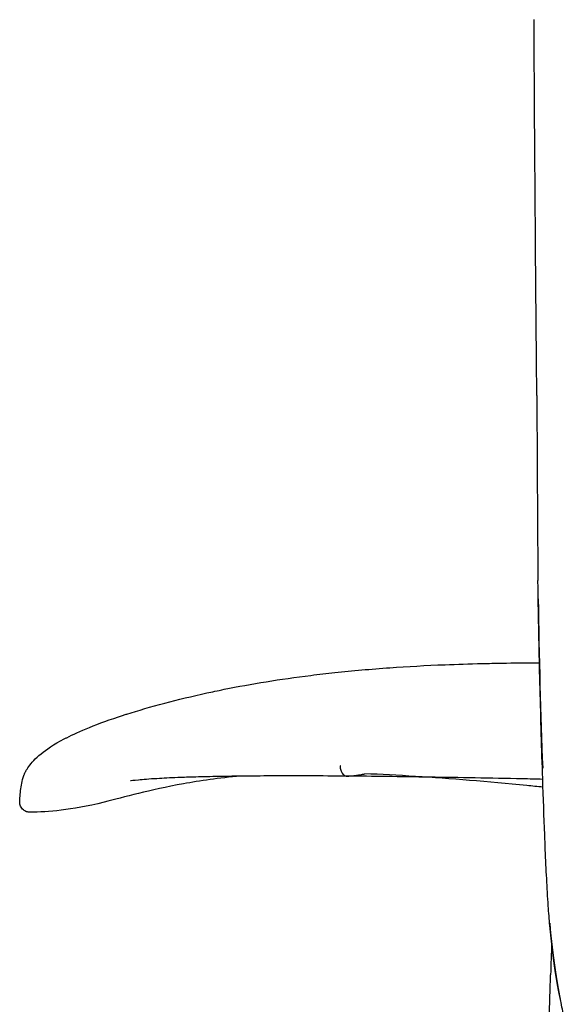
# Model space of a CAD drawing. Header units: millimetres. Extents: x -51070 to 51015663, y -411665 to 5486839.
# Tile 19 of 31: x 51015149 to 51015206, y 5485191 to 5485293. Entities that reach past the tile are written whole.
import ezdxf

# ---------------------------------------------------------------- set-up
doc = ezdxf.new("R2010")
doc.units = ezdxf.units.MM
doc.layers.add('08-01-2026-braccioli-080126', color=7, linetype='Continuous', true_color=0x000000)

msp = doc.modelspace()

# ---------------------------------------------------------------- linework, layer by layer
at = {"layer": '08-01-2026-braccioli-080126', "color": 7}
for points, knots in [([(51015202.6, 5485254.2), (51015202.55, 5485260.65), (51015202.48, 5485267.97), (51015202.39, 5485280.28), (51015202.35, 5485286.45), (51015202.32, 5485292.98)], [0, 0, 0, 0, 20.603976, 20.603976, 38.956088, 38.956088, 38.956088, 38.956088]), ([(51015202.6, 5485254.2), (51015202.55, 5485260.65), (51015202.48, 5485267.97), (51015202.39, 5485280.28), (51015202.35, 5485286.45), (51015202.32, 5485292.98)], [0, 0, 0, 0, 20.603976, 20.603976, 38.956088, 38.956088, 38.956088, 38.956088]), ([(51015203.21, 5485214.67), (51015203.11, 5485217.64), (51015203.02, 5485220.86), (51015202.86, 5485227.01), (51015202.79, 5485230.14), (51015202.75, 5485233.22)], [0, 0, 0, 0, 9.840789, 9.840789, 19.406291, 19.406291, 19.406291, 19.406291]), ([(51015149.64, 5485214.99), (51015149.64, 5485214.99), (51015149.65, 5485214.99), (51015149.65, 5485214.99), (51015149.65, 5485214.99), (51015149.65, 5485215), (51015149.65, 5485215), (51015149.65, 5485215.01), (51015149.65, 5485215.01), (51015149.66, 5485215.03), (51015149.67, 5485215.04), (51015149.67, 5485215.05), (51015149.67, 5485215.06), (51015149.69, 5485215.1), (51015149.71, 5485215.15), (51015149.74, 5485215.22), (51015149.75, 5485215.24), (51015149.79, 5485215.31), (51015149.81, 5485215.36), (51015149.92, 5485215.56), (51015150.03, 5485215.73), (51015150.16, 5485215.91), (51015150.16, 5485215.92), (51015150.16, 5485215.92), (51015150.17, 5485215.92), (51015150.43, 5485216.29), (51015150.83, 5485216.73), (51015151.42, 5485217.22), (51015151.97, 5485217.67), (51015152.73, 5485218.19), (51015153.81, 5485218.76), (51015153.9, 5485218.8), (51015153.98, 5485218.85), (51015154.08, 5485218.89), (51015154.7, 5485219.21), (51015155.47, 5485219.56), (51015157.4, 5485220.35), (51015158.55, 5485220.76), (51015159.92, 5485221.21), (51015160.04, 5485221.25), (51015160.16, 5485221.29), (51015160.29, 5485221.33), (51015161.43, 5485221.69), (51015162.74, 5485222.07), (51015165.55, 5485222.81), (51015167.01, 5485223.17), (51015168.55, 5485223.5), (51015168.8, 5485223.56), (51015169.08, 5485223.62), (51015169.65, 5485223.74), (51015169.97, 5485223.8), (51015170.34, 5485223.88), (51015173.15, 5485224.44), (51015176.11, 5485224.93), (51015179.27, 5485225.32), (51015180.09, 5485225.43), (51015180.92, 5485225.52), (51015181.76, 5485225.61), (51015183.57, 5485225.8), (51015185.46, 5485225.97), (51015187.44, 5485226.11), (51015189.25, 5485226.24), (51015191.15, 5485226.34), (51015193.14, 5485226.42), (51015194.37, 5485226.47), (51015195.64, 5485226.51), (51015196.96, 5485226.54), (51015197.62, 5485226.56), (51015198.3, 5485226.57), (51015198.99, 5485226.58), (51015200.24, 5485226.6), (51015201.54, 5485226.62), (51015202.88, 5485226.62)], [0, 0, 0, 0, 0.000293, 0.000293, 0.111429, 0.111429, 0.3337, 0.3337, 0.778243, 0.778243, 1.667328, 1.667328, 1.826505, 1.826505, 5.28311, 5.28311, 7.369213, 7.369213, 12.180154, 12.180154, 26.2327, 26.2327, 26.2327, 26.482608, 26.482608, 26.482608, 52.920444, 52.920444, 52.920444, 77.339832, 77.339832, 77.339832, 79.244431, 79.244431, 79.244431, 92.307288, 92.307288, 105.349761, 105.349761, 105.349761, 106.514803, 106.514803, 106.514803, 117.063451, 117.063451, 126.774577, 126.774577, 126.774577, 128.735336, 128.735336, 130.518504, 130.518504, 130.518504, 148.021581, 148.021581, 148.021581, 152.530162, 152.530162, 152.530162, 162.16569, 162.16569, 162.16569, 171.004318, 171.004318, 171.004318, 176.45466, 176.45466, 176.45466, 179.205829, 179.205829, 179.205829, 184.190059, 184.190059, 184.190059, 184.190059]), ([(51015149.64, 5485214.99), (51015149.64, 5485214.99), (51015149.65, 5485214.99), (51015149.65, 5485214.99), (51015149.65, 5485214.99), (51015149.65, 5485215), (51015149.65, 5485215), (51015149.65, 5485215.01), (51015149.65, 5485215.01), (51015149.66, 5485215.03), (51015149.67, 5485215.04), (51015149.67, 5485215.05), (51015149.67, 5485215.06), (51015149.69, 5485215.1), (51015149.71, 5485215.15), (51015149.74, 5485215.22), (51015149.75, 5485215.24), (51015149.79, 5485215.31), (51015149.81, 5485215.36), (51015149.92, 5485215.56), (51015150.03, 5485215.73), (51015150.16, 5485215.91), (51015150.16, 5485215.92), (51015150.16, 5485215.92), (51015150.17, 5485215.92), (51015150.43, 5485216.29), (51015150.83, 5485216.73), (51015151.42, 5485217.22), (51015151.97, 5485217.67), (51015152.73, 5485218.19), (51015153.81, 5485218.76), (51015153.9, 5485218.8), (51015153.98, 5485218.85), (51015154.08, 5485218.89), (51015154.7, 5485219.21), (51015155.47, 5485219.56), (51015157.4, 5485220.35), (51015158.55, 5485220.76), (51015159.92, 5485221.21), (51015160.04, 5485221.25), (51015160.16, 5485221.29), (51015160.29, 5485221.33), (51015161.43, 5485221.69), (51015162.74, 5485222.07), (51015165.55, 5485222.81), (51015167.01, 5485223.17), (51015168.55, 5485223.5), (51015168.8, 5485223.56), (51015169.08, 5485223.62), (51015169.65, 5485223.74), (51015169.97, 5485223.8), (51015170.34, 5485223.88), (51015173.15, 5485224.44), (51015176.11, 5485224.93), (51015179.27, 5485225.32), (51015180.09, 5485225.43), (51015180.92, 5485225.52), (51015181.76, 5485225.61), (51015183.57, 5485225.8), (51015185.46, 5485225.97), (51015187.44, 5485226.11), (51015189.25, 5485226.24), (51015191.15, 5485226.34), (51015193.14, 5485226.42), (51015194.37, 5485226.47), (51015195.64, 5485226.51), (51015196.96, 5485226.54), (51015197.62, 5485226.56), (51015198.3, 5485226.57), (51015198.99, 5485226.58), (51015200.24, 5485226.6), (51015201.54, 5485226.62), (51015202.88, 5485226.62)], [0, 0, 0, 0, 0.000293, 0.000293, 0.111429, 0.111429, 0.3337, 0.3337, 0.778243, 0.778243, 1.667328, 1.667328, 1.826505, 1.826505, 5.28311, 5.28311, 7.369213, 7.369213, 12.180154, 12.180154, 26.2327, 26.2327, 26.2327, 26.482608, 26.482608, 26.482608, 52.920444, 52.920444, 52.920444, 77.339832, 77.339832, 77.339832, 79.244431, 79.244431, 79.244431, 92.307288, 92.307288, 105.349761, 105.349761, 105.349761, 106.514803, 106.514803, 106.514803, 117.063451, 117.063451, 126.774577, 126.774577, 126.774577, 128.735336, 128.735336, 130.518504, 130.518504, 130.518504, 148.021581, 148.021581, 148.021581, 152.530162, 152.530162, 152.530162, 162.16569, 162.16569, 162.16569, 171.004318, 171.004318, 171.004318, 176.45466, 176.45466, 176.45466, 179.205829, 179.205829, 179.205829, 184.190059, 184.190059, 184.190059, 184.190059]), ([(51015182.31, 5485215.99), (51015182.3, 5485215.84), (51015182.34, 5485215.52), (51015182.55, 5485215.13), (51015182.81, 5485214.95), (51015182.96, 5485214.92), (51015183.03, 5485214.92)], [0, 0, 0, 0, 0.492562, 0.985125, 1.354547, 1.668556, 1.668556, 1.668556, 1.668556]), ([(51015182.31, 5485215.99), (51015182.3, 5485215.84), (51015182.34, 5485215.52), (51015182.55, 5485215.13), (51015182.81, 5485214.95), (51015182.96, 5485214.92), (51015183.03, 5485214.92)], [0, 0, 0, 0, 0.492562, 0.985125, 1.354547, 1.668556, 1.668556, 1.668556, 1.668556]), ([(51015183.06, 5485214.92), (51015183.15, 5485214.93), (51015183.24, 5485214.93), (51015183.33, 5485214.94), (51015183.42, 5485214.95), (51015183.51, 5485214.95), (51015183.59, 5485214.96), (51015183.68, 5485214.97), (51015183.76, 5485214.98), (51015183.85, 5485214.99), (51015183.94, 5485215), (51015184.02, 5485215.01), (51015184.11, 5485215.03), (51015184.19, 5485215.04), (51015184.28, 5485215.05), (51015184.36, 5485215.07), (51015184.45, 5485215.08), (51015184.53, 5485215.1), (51015184.62, 5485215.11), (51015184.69, 5485215.13), (51015184.77, 5485215.14), (51015184.84, 5485215.16)], [-72.080988, -72.080988, -72.080988, -72.080988, -71.691481, -71.691481, -71.691481, -71.313596, -71.313596, -71.313596, -70.941487, -70.941487, -70.941487, -70.571432, -70.571432, -70.571432, -70.200872, -70.200872, -70.200872, -69.827978, -69.827978, -69.827978, -69.500245, -69.500245, -69.500245, -69.500245]), ([(51015183.06, 5485214.92), (51015183.15, 5485214.93), (51015183.24, 5485214.93), (51015183.33, 5485214.94), (51015183.42, 5485214.95), (51015183.51, 5485214.95), (51015183.59, 5485214.96), (51015183.68, 5485214.97), (51015183.76, 5485214.98), (51015183.85, 5485214.99), (51015183.94, 5485215), (51015184.02, 5485215.01), (51015184.11, 5485215.03), (51015184.19, 5485215.04), (51015184.28, 5485215.05), (51015184.36, 5485215.07), (51015184.45, 5485215.08), (51015184.53, 5485215.1), (51015184.62, 5485215.11), (51015184.69, 5485215.13), (51015184.77, 5485215.14), (51015184.84, 5485215.16)], [-72.080988, -72.080988, -72.080988, -72.080988, -71.691481, -71.691481, -71.691481, -71.313596, -71.313596, -71.313596, -70.941487, -70.941487, -70.941487, -70.571432, -70.571432, -70.571432, -70.200872, -70.200872, -70.200872, -69.827978, -69.827978, -69.827978, -69.500245, -69.500245, -69.500245, -69.500245]), ([(51015203.24, 5485213.78), (51015202.68, 5485213.84), (51015202.12, 5485213.89), (51015201.56, 5485213.95), (51015197.55, 5485214.34), (51015193.69, 5485214.66), (51015190.08, 5485214.89), (51015188.26, 5485215), (51015186.51, 5485215.1), (51015184.84, 5485215.16)], [23.323641, 23.323641, 23.323641, 23.323641, 25.036084, 25.036084, 25.036084, 36.554632, 36.554632, 36.554632, 41.560019, 41.560019, 41.560019, 41.560019]), ([(51015203.24, 5485213.78), (51015202.68, 5485213.84), (51015202.12, 5485213.89), (51015201.56, 5485213.95), (51015197.55, 5485214.34), (51015193.69, 5485214.66), (51015190.08, 5485214.89), (51015188.26, 5485215), (51015186.51, 5485215.1), (51015184.84, 5485215.16)], [23.323641, 23.323641, 23.323641, 23.323641, 25.036084, 25.036084, 25.036084, 36.554632, 36.554632, 36.554632, 41.560019, 41.560019, 41.560019, 41.560019]), ([(51015149.23, 5485212.28), (51015149.23, 5485212.41), (51015149.24, 5485212.55), (51015149.25, 5485212.68), (51015149.28, 5485213.18), (51015149.33, 5485213.68), (51015149.43, 5485214.18), (51015149.48, 5485214.45), (51015149.54, 5485214.72), (51015149.64, 5485214.99)], [1.08773, 1.08773, 1.08773, 1.08773, 1.492212, 1.492212, 1.492212, 3.001616, 3.001616, 3.001616, 3.843422, 3.843422, 3.843422, 3.843422]), ([(51015149.23, 5485212.28), (51015149.23, 5485212.41), (51015149.24, 5485212.55), (51015149.25, 5485212.68), (51015149.28, 5485213.18), (51015149.33, 5485213.68), (51015149.43, 5485214.18), (51015149.48, 5485214.45), (51015149.54, 5485214.72), (51015149.64, 5485214.99)], [1.08773, 1.08773, 1.08773, 1.08773, 1.492212, 1.492212, 1.492212, 3.001616, 3.001616, 3.001616, 3.843422, 3.843422, 3.843422, 3.843422]), ([(51015172.01, 5485214.92), (51015169.78, 5485214.72), (51015167.83, 5485214.44), (51015166.12, 5485214.13), (51015162.58, 5485213.5), (51015160.02, 5485212.74), (51015157.93, 5485212.23), (51015154.41, 5485211.38), (51015152.23, 5485211.23), (51015150.27, 5485211.2)], [53.760293, 53.760293, 53.760293, 53.760293, 60.608891, 60.608891, 60.608891, 69.023514, 69.023514, 69.023514, 76.495626, 76.495626, 76.495626, 76.495626]), ([(51015172.01, 5485214.92), (51015169.78, 5485214.72), (51015167.83, 5485214.44), (51015166.12, 5485214.13), (51015162.58, 5485213.5), (51015160.02, 5485212.74), (51015157.93, 5485212.23), (51015154.41, 5485211.38), (51015152.23, 5485211.23), (51015150.27, 5485211.2)], [53.760293, 53.760293, 53.760293, 53.760293, 60.608891, 60.608891, 60.608891, 69.023514, 69.023514, 69.023514, 76.495626, 76.495626, 76.495626, 76.495626]), ([(51015165.55, 5485214.77), (51015164.74, 5485214.74), (51015164.05, 5485214.7), (51015163.39, 5485214.66), (51015162.58, 5485214.62), (51015161.93, 5485214.56), (51015161, 5485214.47), (51015160.7, 5485214.43), (51015160.67, 5485214.43), (51015160.67, 5485214.43), (51015160.67, 5485214.43), (51015160.67, 5485214.43)], [7.796389, 7.796389, 7.796389, 7.796389, 17.234327, 17.234327, 17.234327, 29.573433, 29.573433, 42.1962, 42.1962, 42.1962, 42.768932, 42.768932, 42.768932, 42.768932]), ([(51015183.03, 5485214.92), (51015181.65, 5485214.93), (51015180.35, 5485214.94), (51015179.12, 5485214.94), (51015177.88, 5485214.95), (51015176.72, 5485214.95), (51015175.62, 5485214.94), (51015174.53, 5485214.94), (51015173.5, 5485214.93), (51015172.53, 5485214.92), (51015171.56, 5485214.91), (51015170.65, 5485214.9), (51015169.8, 5485214.88), (51015168.95, 5485214.87), (51015168.15, 5485214.85), (51015167.4, 5485214.83), (51015166.75, 5485214.81), (51015166.14, 5485214.79), (51015165.55, 5485214.77)], [0, 0, 0, 0, 5.906541, 5.906541, 5.906541, 11.819966, 11.819966, 11.819966, 17.742989, 17.742989, 17.742989, 23.67291, 23.67291, 23.67291, 29.605423, 29.605423, 29.605423, 34.787407, 34.787407, 34.787407, 34.787407]), ([(51015183.03, 5485214.92), (51015181.65, 5485214.93), (51015180.35, 5485214.94), (51015179.12, 5485214.94), (51015177.88, 5485214.95), (51015176.72, 5485214.95), (51015175.62, 5485214.94), (51015174.53, 5485214.94), (51015173.5, 5485214.93), (51015172.53, 5485214.92), (51015171.56, 5485214.91), (51015170.65, 5485214.9), (51015169.8, 5485214.88), (51015168.95, 5485214.87), (51015168.15, 5485214.85), (51015167.4, 5485214.83), (51015166.75, 5485214.81), (51015166.14, 5485214.79), (51015165.55, 5485214.77)], [0, 0, 0, 0, 5.906541, 5.906541, 5.906541, 11.819966, 11.819966, 11.819966, 17.742989, 17.742989, 17.742989, 23.67291, 23.67291, 23.67291, 29.605423, 29.605423, 29.605423, 34.787407, 34.787407, 34.787407, 34.787407]), ([(51015203.21, 5485214.59), (51015202.52, 5485214.61), (51015201.83, 5485214.62), (51015201.14, 5485214.64), (51015197.81, 5485214.71), (51015194.59, 5485214.77), (51015191.54, 5485214.81), (51015188.5, 5485214.86), (51015185.64, 5485214.9), (51015183.04, 5485214.92)], [153.269484, 153.269484, 153.269484, 153.269484, 155.581067, 155.581067, 155.581067, 166.782482, 166.782482, 166.782482, 177.978977, 177.978977, 177.978977, 177.978977]), ([(51015203.7, 5485202.95), (51015203.59, 5485204.78), (51015203.5, 5485206.75), (51015203.35, 5485210.73), (51015203.28, 5485212.66), (51015203.21, 5485214.67)], [0, 0, 0, 0, 7.533628, 7.533628, 14.096393, 14.096393, 14.096393, 14.096393]), ([(51015203.7, 5485202.95), (51015203.59, 5485204.78), (51015203.5, 5485206.75), (51015203.35, 5485210.73), (51015203.28, 5485212.66), (51015203.21, 5485214.67)], [0, 0, 0, 0, 7.533628, 7.533628, 14.096393, 14.096393, 14.096393, 14.096393]), ([(51015150.27, 5485211.2), (51015150.16, 5485211.2), (51015150.04, 5485211.21), (51015149.93, 5485211.25), (51015149.82, 5485211.29), (51015149.7, 5485211.35), (51015149.61, 5485211.43), (51015149.48, 5485211.53), (51015149.37, 5485211.67), (51015149.31, 5485211.82), (51015149.25, 5485211.96), (51015149.22, 5485212.12), (51015149.23, 5485212.28)], [0, 0, 0, 0, 0.343032, 0.343032, 0.343032, 0.716859, 0.716859, 0.716859, 1.225969, 1.225969, 1.225969, 1.693354, 1.693354, 1.693354, 1.693354]), ([(51015150.27, 5485211.2), (51015150.16, 5485211.2), (51015150.04, 5485211.21), (51015149.93, 5485211.25), (51015149.82, 5485211.29), (51015149.7, 5485211.35), (51015149.61, 5485211.43), (51015149.48, 5485211.53), (51015149.37, 5485211.67), (51015149.31, 5485211.82), (51015149.25, 5485211.96), (51015149.22, 5485212.12), (51015149.23, 5485212.28)], [0, 0, 0, 0, 0.343032, 0.343032, 0.343032, 0.716859, 0.716859, 0.716859, 1.225969, 1.225969, 1.225969, 1.693354, 1.693354, 1.693354, 1.693354]), ([(51015203.95, 5485199.52), (51015203.92, 5485199.84), (51015203.89, 5485200.16), (51015203.84, 5485200.84), (51015203.81, 5485201.18), (51015203.76, 5485201.99), (51015203.73, 5485202.46), (51015203.7, 5485202.95)], [0, 0, 0, 0, 1.504346, 1.504346, 3.030968, 3.030968, 5.027688, 5.027688, 5.027688, 5.027688]), ([(51015203.95, 5485199.52), (51015203.92, 5485199.84), (51015203.89, 5485200.16), (51015203.84, 5485200.84), (51015203.81, 5485201.18), (51015203.76, 5485201.99), (51015203.73, 5485202.46), (51015203.7, 5485202.95)], [0, 0, 0, 0, 1.504346, 1.504346, 3.030968, 3.030968, 5.027688, 5.027688, 5.027688, 5.027688]), ([(51015205.05, 5485191.87), (51015204.89, 5485192.65), (51015204.69, 5485193.66), (51015204.3, 5485196.15), (51015204.11, 5485197.7), (51015203.95, 5485199.52)], [0, 0, 0, 0, 8.057156, 8.057156, 16.65722, 16.65722, 16.65722, 16.65722]), ([(51015205.65, 5485188.64), (51015205.59, 5485189.04), (51015205.53, 5485189.43), (51015205.43, 5485189.95), (51015205.34, 5485190.4), (51015205.23, 5485190.92), (51015205.11, 5485191.55)], [0, 0, 0, 0, 7.545415, 7.545415, 7.545415, 14.179751, 14.179751, 14.179751, 14.179751])]:
    msp.add_open_spline(points, degree=3, knots=knots, dxfattribs=at)
for points, degree in [([(51015202.6, 5485254.2), (51015202.6, 5485254.19), (51015202.6, 5485254.19), (51015202.6, 5485254.19)], 3), ([(51015202.6, 5485254.2), (51015202.6, 5485254.19), (51015202.6, 5485254.19), (51015202.6, 5485254.19)], 3), ([(51015202.6, 5485254.19), (51015202.66, 5485245.73), (51015202.66, 5485240.37), (51015202.72, 5485235.12)], 3), ([(51015202.6, 5485254.19), (51015202.66, 5485245.73), (51015202.66, 5485240.37), (51015202.72, 5485235.12)], 3), ([(51015202.75, 5485233.22), (51015202.74, 5485233.76), (51015202.73, 5485234.4), (51015202.72, 5485235.12)], 3), ([(51015202.75, 5485233.22), (51015202.74, 5485233.76), (51015202.73, 5485234.4), (51015202.72, 5485235.12)], 3), ([(51015202.75, 5485233.22), (51015202.83, 5485227.33), (51015203, 5485221.13), (51015203.21, 5485215.76)], 3), ([(51015202.75, 5485233.22), (51015202.83, 5485227.33), (51015203, 5485221.13), (51015203.21, 5485215.76)], 3), ([(51015182.32, 5485215.99), (51015182.31, 5485215.99), (51015182.31, 5485215.99)], 2), ([(51015183.03, 5485214.92), (51015183.03, 5485214.92), (51015183.03, 5485214.92)], 2), ([(51015183.03, 5485214.92), (51015183.03, 5485214.92), (51015183.03, 5485214.92)], 2), ([(51015183.03, 5485214.92), (51015183.04, 5485214.92), (51015183.05, 5485214.92), (51015183.06, 5485214.92)], 3), ([(51015183.03, 5485214.92), (51015183.04, 5485214.92), (51015183.05, 5485214.92), (51015183.06, 5485214.92)], 3), ([(51015203.93, 5485199.74), (51015204.24, 5485196.16), (51015204.67, 5485193.75), (51015205.03, 5485191.92)], 3), ([(51015203.93, 5485199.74), (51015204.24, 5485196.16), (51015204.67, 5485193.75), (51015205.03, 5485191.92)], 3), ([(51015204.13, 5485197.72), (51015204.1, 5485196.65), (51015204.06, 5485195.53), (51015204.03, 5485194.41)], 3), ([(51015204.13, 5485197.72), (51015204.1, 5485196.65), (51015204.06, 5485195.53), (51015204.03, 5485194.41)], 3), ([(51015203.76, 5485184.3), (51015203.85, 5485188.43), (51015203.94, 5485191.43), (51015204.03, 5485194.41)], 3), ([(51015203.76, 5485184.3), (51015203.85, 5485188.43), (51015203.94, 5485191.43), (51015204.03, 5485194.41)], 3), ([(51015205.11, 5485191.55), (51015205.09, 5485191.66), (51015205.06, 5485191.77), (51015205.05, 5485191.87)], 3)]:
    msp.add_open_spline(points, degree=degree, dxfattribs=at)

doc.saveas('drawing.dxf')
